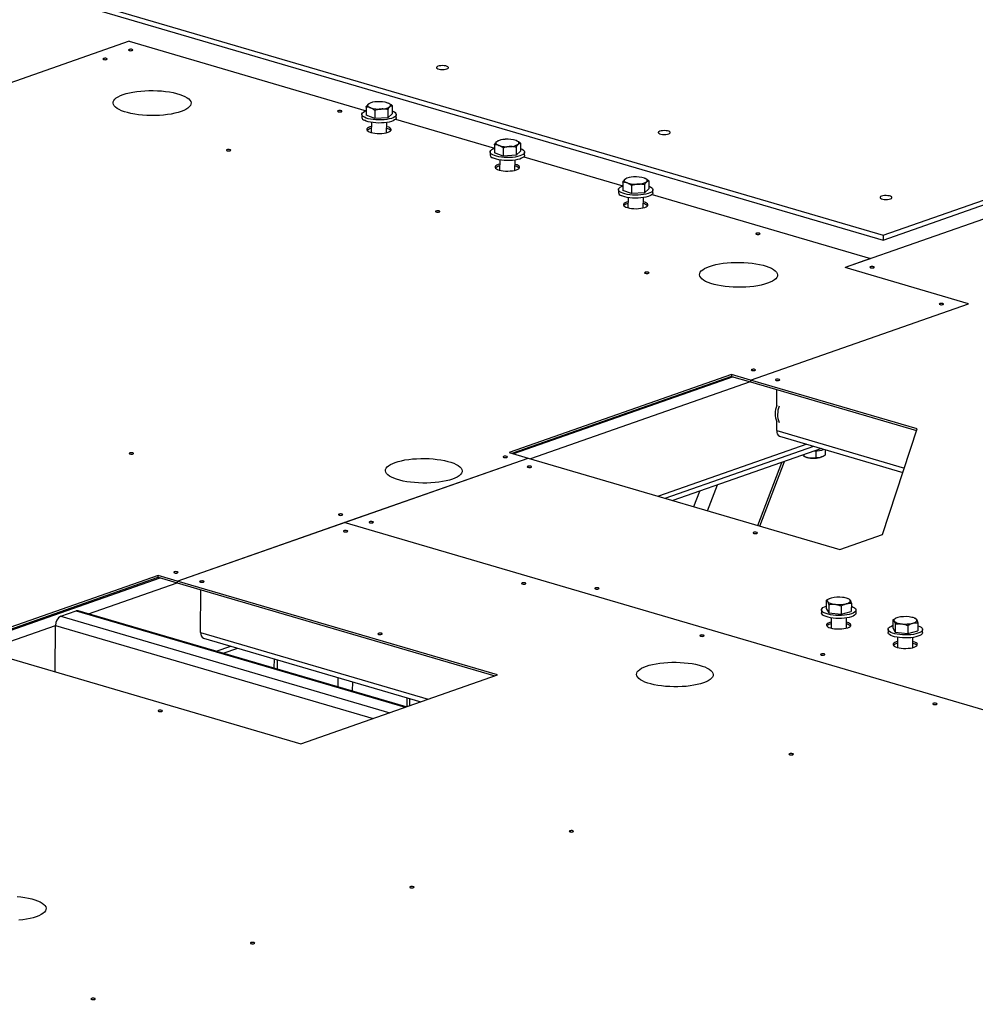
# Model space of a CAD drawing. Header units: millimetres. Extents: x 5 to 589, y 5 to 415.
# Tile 11 of 126: x 170 to 194, y 70 to 94. Entities that reach past the tile are written whole.
import ezdxf

# ---------------------------------------------------------------- set-up
doc = ezdxf.new("R2010")
doc.units = ezdxf.units.MM
doc.layers.add('TRAIT-FORT', color=4, linetype='Continuous', lineweight=25)

msp = doc.modelspace()

# ---------------------------------------------------------------- linework, layer by layer
at = {"layer": 'TRAIT-FORT', "color": 4, "linetype": 'Continuous', "lineweight": 25}
for p, q in [((138.53, 104.468), (191.521, 88.938)), ((138.529, 104.346), (191.52, 88.816)), ((191.52, 88.816), (216.335, 97.517)), ((191.521, 88.938), (216.336, 97.639)), ((207.605, 94.101), (190.558, 88.123)), ((172.503, 93.831), (125.031, 77.186)), ((172.503, 93.831), (178.476, 92.081)), ((178.571, 92.27), (178.561, 92.265)), ((179.043, 92.267), (179.042, 92.267)), ((179.135, 92.208), (179.134, 92.004)), ((178.369, 91.987), (178.369, 91.911)), ((178.477, 92.171), (178.476, 91.967)), ((178.695, 91.884), (178.476, 91.967)), ((178.696, 92.089), (178.695, 91.884)), ((179.025, 92.107), (179.024, 91.903)), ((179.024, 91.903), (179.134, 92.004)), ((179.24, 91.906), (179.24, 91.983)), ((178.61, 91.785), (178.609, 91.528)), ((179.024, 91.903), (178.695, 91.884)), ((178.996, 91.526), (178.997, 91.783)), ((179.218, 91.863), (181.713, 91.132)), ((181.714, 91.223), (181.713, 91.018)), ((181.808, 91.321), (181.798, 91.317)), ((182.28, 91.318), (182.279, 91.319)), ((182.372, 91.26), (182.371, 91.055)), ((181.606, 91.039), (181.606, 90.962)), ((181.932, 90.936), (181.713, 91.018)), ((181.933, 91.14), (181.932, 90.936)), ((182.261, 90.954), (181.932, 90.936)), ((182.262, 91.159), (182.261, 90.954)), ((182.261, 90.954), (182.371, 91.055)), ((182.477, 90.958), (182.477, 91.034)), ((181.847, 90.836), (181.846, 90.579)), ((182.233, 90.577), (182.234, 90.834)), ((182.455, 90.915), (184.95, 90.183)), ((184.951, 90.274), (184.95, 90.069)), ((185.045, 90.373), (185.035, 90.368)), ((185.499, 90.21), (185.498, 90.005)), ((185.517, 90.37), (185.516, 90.37)), ((185.609, 90.311), (185.608, 90.106)), ((184.843, 90.09), (184.843, 90.014)), ((185.169, 89.987), (184.95, 90.069)), ((185.17, 90.192), (185.169, 89.987)), ((185.498, 90.005), (185.169, 89.987)), ((185.498, 90.005), (185.608, 90.106)), ((185.692, 89.966), (191.205, 88.35)), ((185.714, 90.009), (185.714, 90.085)), ((185.084, 89.888), (185.083, 89.631)), ((185.47, 89.629), (185.471, 89.885)), ((191.521, 88.938), (191.52, 88.816)), ((191.205, 88.35), (190.558, 88.123)), ((193.675, 87.21), (190.558, 88.123)), ((190.558, 88.123), (190.558, 88.123)), ((193.675, 87.21), (190.558, 88.123)), ((188.173, 85.28), (193.675, 87.21)), ((188.173, 85.28), (193.675, 87.21)), ((193.675, 87.21), (193.675, 87.21)), ((187.693, 85.421), (182.083, 83.454)), ((187.693, 85.375), (182.154, 83.433)), ((187.738, 85.362), (182.199, 83.42)), ((188.167, 85.236), (182.628, 83.294)), ((188.173, 85.28), (187.693, 85.421)), ((187.693, 85.421), (187.693, 85.375)), ((187.693, 85.375), (188.172, 85.235)), ((188.173, 85.28), (188.172, 85.235)), ((188.173, 85.28), (188.172, 85.235)), ((188.172, 85.235), (192.365, 84.006)), ((188.172, 85.235), (188.172, 85.235)), ((192.379, 84.048), (188.173, 85.28)), ((188.837, 84.642), (188.84, 85.039)), ((188.834, 84.006), (188.835, 84.226)), ((188.834, 84.006), (192.056, 83.062)), ((191.506, 81.387), (192.379, 84.048)), ((188.909, 83.866), (192.02, 82.954)), ((189.598, 83.664), (185.85, 82.35)), ((186.024, 82.299), (189.772, 83.613)), ((189.965, 83.556), (186.217, 82.242)), ((189.821, 83.497), (189.82, 83.326)), ((190.06, 83.528), (190.06, 83.391)), ((173.715, 80.211), (182.562, 83.313)), ((177.923, 81.687), (182.562, 83.313)), ((182.083, 83.454), (182.562, 83.313)), ((182.562, 83.313), (190.427, 81.008)), ((182.562, 83.313), (182.562, 83.313)), ((189.505, 83.369), (189.49, 83.39)), ((189.521, 83.361), (189.515, 83.364)), ((189.515, 83.363), (189.549, 83.347)), ((189.521, 83.401), (189.521, 83.361)), ((189.971, 83.345), (189.988, 83.353)), ((188.356, 81.615), (188.962, 83.204)), ((188.413, 81.599), (189.034, 83.23)), ((187.093, 81.985), (187.341, 82.636)), ((186.744, 82.088), (186.893, 82.479)), ((173.715, 80.211), (177.923, 81.687)), ((219.405, 69.53), (177.923, 81.687)), ((177.923, 81.687), (177.923, 81.687)), ((219.405, 69.53), (177.923, 81.687)), ((190.427, 81.008), (191.506, 81.387)), ((173.236, 80.352), (168.273, 78.611)), ((168.344, 78.591), (173.235, 80.306)), ((168.389, 78.577), (173.281, 80.292)), ((173.235, 80.306), (173.236, 80.352)), ((173.235, 80.306), (173.715, 80.165)), ((173.715, 80.211), (173.236, 80.352)), ((171.476, 79.384), (173.709, 80.167)), ((173.715, 80.211), (173.715, 80.165)), ((181.796, 77.843), (173.715, 80.211)), ((173.715, 80.211), (173.715, 80.165)), ((173.715, 80.165), (173.715, 80.165)), ((173.715, 80.165), (181.724, 77.818)), ((174.304, 78.912), (174.31, 79.991)), ((190.167, 79.767), (190.16, 79.764)), ((190.662, 79.753), (190.638, 79.764)), ((190.085, 79.724), (190.084, 79.519)), ((190.084, 79.519), (190.147, 79.413)), ((190.148, 79.618), (190.147, 79.413)), ((190.464, 79.581), (190.463, 79.376)), ((190.718, 79.65), (190.717, 79.445)), ((170.775, 79.321), (171.163, 79.457)), ((170.775, 79.321), (179.074, 76.889)), ((171.163, 79.457), (179.463, 77.025)), ((179.491, 77.035), (171.217, 79.46)), ((189.965, 79.484), (189.965, 79.408)), ((190.147, 79.413), (190.463, 79.376)), ((190.206, 79.282), (190.205, 79.025)), ((190.463, 79.376), (190.717, 79.445)), ((190.592, 79.023), (190.593, 79.28)), ((190.836, 79.403), (190.836, 79.48)), ((191.845, 79.275), (191.839, 79.272)), ((192.341, 79.261), (192.316, 79.272)), ((168.818, 78.452), (170.644, 79.092)), ((170.638, 77.918), (170.644, 79.092)), ((170.644, 79.092), (178.659, 76.743)), ((191.764, 79.232), (191.763, 79.027)), ((191.763, 79.027), (191.825, 78.921)), ((191.826, 79.126), (191.825, 78.921)), ((192.143, 79.089), (192.141, 78.884)), ((192.397, 79.158), (192.396, 78.953)), ((174.304, 78.912), (180.045, 77.229)), ((174.379, 78.771), (179.861, 77.165)), ((191.644, 78.993), (191.643, 78.916)), ((191.825, 78.921), (192.141, 78.884)), ((191.884, 78.79), (191.883, 78.533)), ((192.141, 78.884), (192.396, 78.953)), ((192.27, 78.531), (192.272, 78.788)), ((192.514, 78.911), (192.515, 78.988)), ((174.698, 78.439), (175.068, 78.569)), ((174.872, 78.388), (175.243, 78.518)), ((168.752, 78.471), (176.833, 76.103)), ((176.155, 78.251), (176.154, 78.013)), ((176.24, 77.988), (176.241, 78.226)), ((176.833, 76.103), (181.796, 77.843)), ((177.774, 77.538), (177.775, 77.776)), ((178.138, 77.431), (178.139, 77.669)), ((179.514, 77.043), (179.515, 77.266)), ((179.58, 77.066), (179.581, 77.247)), ((179.581, 77.234), (179.588, 77.245))]:
    msp.add_line(p, q, dxfattribs=at)
at = {"layer": 'TRAIT-FORT', "color": 4, "linetype": 'Continuous', "lineweight": 25, "flags": 128}
for points in [[(172.498, 93.624), (172.487, 93.619), (172.484, 93.612), (172.489, 93.605), (172.502, 93.6), (172.52, 93.596), (172.541, 93.595), (172.562, 93.596), (172.579, 93.601), (172.59, 93.606), (172.593, 93.613), (172.588, 93.62), (172.575, 93.625), (172.557, 93.629), (172.536, 93.63), (172.515, 93.628), (172.498, 93.624)], [(171.85, 93.397), (171.84, 93.392), (171.836, 93.385), (171.842, 93.378), (171.855, 93.373), (171.873, 93.369), (171.894, 93.368), (171.915, 93.37), (171.932, 93.374), (171.943, 93.379), (171.946, 93.386), (171.941, 93.393), (171.928, 93.398), (171.91, 93.402), (171.888, 93.403), (171.868, 93.401), (171.85, 93.397)], [(180.29, 93.202), (180.266, 93.19), (180.253, 93.177), (180.252, 93.164), (180.264, 93.15), (180.286, 93.138), (180.319, 93.129), (180.357, 93.123), (180.4, 93.12), (180.443, 93.122), (180.482, 93.127), (180.516, 93.136), (180.54, 93.147), (180.553, 93.16), (180.553, 93.174), (180.542, 93.187), (180.519, 93.199), (180.487, 93.209), (180.448, 93.215), (180.406, 93.217), (180.363, 93.216), (180.323, 93.21), (180.29, 93.202)], [(172.347, 92.488), (172.422, 92.512), (172.506, 92.533), (172.595, 92.55), (172.691, 92.565), (172.791, 92.576), (172.894, 92.584), (173, 92.588), (173.106, 92.588), (173.213, 92.585), (173.317, 92.578), (173.419, 92.567), (173.517, 92.553), (173.609, 92.536), (173.696, 92.516), (173.775, 92.492), (173.846, 92.467), (173.908, 92.439), (173.96, 92.409), (174.002, 92.377), (174.033, 92.344), (174.053, 92.311), (174.062, 92.277), (174.059, 92.243), (174.044, 92.209), (174.018, 92.176), (173.981, 92.144), (173.934, 92.114), (173.876, 92.086), (173.81, 92.059), (173.734, 92.036), (173.651, 92.015), (173.561, 91.997), (173.466, 91.982), (173.366, 91.971), (173.262, 91.963), (173.157, 91.959), (173.05, 91.959), (172.944, 91.962), (172.839, 91.969), (172.738, 91.98), (172.64, 91.994), (172.547, 92.011), (172.461, 92.032), (172.381, 92.055), (172.31, 92.081), (172.248, 92.109), (172.196, 92.139), (172.154, 92.17), (172.123, 92.203), (172.103, 92.237), (172.095, 92.271), (172.098, 92.305), (172.112, 92.338), (172.138, 92.371), (172.175, 92.403), (172.223, 92.433), (172.28, 92.462), (172.347, 92.488)], [(178.532, 92.246), (178.522, 92.234), (178.517, 92.222), (178.516, 92.21), (178.521, 92.198), (178.531, 92.186), (178.545, 92.175), (178.564, 92.164), (178.587, 92.155)], [(179.08, 92.182), (179.091, 92.194), (179.096, 92.206), (179.096, 92.218), (179.091, 92.23), (179.082, 92.242), (179.068, 92.253), (179.049, 92.264), (179.026, 92.274)], [(177.773, 92.078), (177.762, 92.073), (177.759, 92.066), (177.764, 92.059), (177.777, 92.054), (177.795, 92.05), (177.817, 92.049), (177.837, 92.051), (177.854, 92.055), (177.865, 92.06), (177.868, 92.067), (177.863, 92.074), (177.85, 92.079), (177.832, 92.083), (177.811, 92.084), (177.79, 92.082), (177.773, 92.078)], [(178.434, 91.914), (178.401, 91.935), (178.38, 91.957), (178.37, 91.98), (178.372, 92.003), (178.386, 92.025), (178.411, 92.047), (178.447, 92.066), (178.476, 92.078)], [(179.135, 92.074), (179.176, 92.056), (179.209, 92.035), (179.23, 92.013), (179.24, 91.99), (179.238, 91.967), (179.224, 91.945), (179.199, 91.924), (179.163, 91.904), (179.117, 91.886), (179.063, 91.871), (179.001, 91.86), (178.935, 91.851), (178.865, 91.847), (178.793, 91.846), (178.721, 91.849), (178.652, 91.855), (178.587, 91.865), (178.528, 91.879), (178.476, 91.895), (178.434, 91.914), (178.434, 91.914)], [(179.24, 91.906), (179.237, 91.891), (179.224, 91.869), (179.198, 91.847), (179.162, 91.827), (179.117, 91.81), (179.062, 91.795), (179.001, 91.783), (178.934, 91.775), (178.864, 91.77), (178.792, 91.769), (178.721, 91.772), (178.652, 91.779), (178.587, 91.789), (178.528, 91.802), (178.476, 91.819), (178.433, 91.838)], [(178.61, 91.68), (178.575, 91.67), (178.539, 91.654), (178.514, 91.637), (178.5, 91.619), (178.497, 91.599), (178.506, 91.58), (178.526, 91.562), (178.557, 91.546), (178.598, 91.531), (178.646, 91.52), (178.701, 91.511), (178.759, 91.506), (178.819, 91.505), (178.878, 91.508), (178.935, 91.514), (178.986, 91.524), (179.031, 91.536), (179.066, 91.552), (179.092, 91.569), (179.106, 91.587), (179.109, 91.607), (179.1, 91.626), (179.079, 91.644), (179.048, 91.661), (179.008, 91.675), (178.997, 91.678)], [(185.885, 91.562), (185.861, 91.551), (185.848, 91.538), (185.847, 91.524), (185.859, 91.511), (185.881, 91.499), (185.913, 91.489), (185.952, 91.483), (185.995, 91.481), (186.038, 91.482), (186.077, 91.487), (186.11, 91.496), (186.134, 91.507), (186.147, 91.521), (186.148, 91.534), (186.137, 91.548), (186.114, 91.56), (186.082, 91.569), (186.043, 91.575), (186.001, 91.578), (185.958, 91.576), (185.918, 91.571), (185.885, 91.562)], [(181.769, 91.297), (181.759, 91.286), (181.754, 91.274), (181.753, 91.262), (181.758, 91.25), (181.768, 91.238), (181.782, 91.226), (181.801, 91.216), (181.824, 91.206)], [(182.317, 91.234), (182.328, 91.245), (182.333, 91.257), (182.333, 91.27), (182.328, 91.282), (182.319, 91.293), (182.305, 91.305), (182.286, 91.315), (182.263, 91.325)], [(174.968, 91.095), (174.957, 91.089), (174.954, 91.082), (174.959, 91.076), (174.972, 91.07), (174.99, 91.066), (175.011, 91.065), (175.032, 91.067), (175.049, 91.071), (175.06, 91.077), (175.063, 91.084), (175.058, 91.09), (175.045, 91.096), (175.027, 91.099), (175.006, 91.1), (174.985, 91.099), (174.968, 91.095)], [(181.671, 90.965), (181.638, 90.986), (181.617, 91.008), (181.607, 91.031), (181.609, 91.054), (181.623, 91.077), (181.648, 91.098), (181.684, 91.118), (181.713, 91.129)], [(182.477, 90.958), (182.474, 90.942), (182.461, 90.92), (182.435, 90.898), (182.399, 90.879), (182.354, 90.861), (182.299, 90.846), (182.238, 90.835), (182.171, 90.826), (182.101, 90.822), (182.029, 90.821), (181.958, 90.824), (181.889, 90.83), (181.824, 90.84), (181.765, 90.854), (181.713, 90.87), (181.67, 90.889)], [(182.372, 91.126), (182.413, 91.107), (182.446, 91.087), (182.467, 91.065), (182.477, 91.042), (182.475, 91.019), (182.461, 90.996), (182.436, 90.975), (182.4, 90.955), (182.354, 90.938), (182.3, 90.923), (182.238, 90.911), (182.172, 90.903), (182.102, 90.898), (182.03, 90.897), (181.958, 90.9), (181.889, 90.907), (181.824, 90.917), (181.765, 90.93), (181.713, 90.947), (181.671, 90.965), (181.671, 90.965)], [(181.847, 90.732), (181.812, 90.721), (181.776, 90.706), (181.751, 90.689), (181.737, 90.67), (181.734, 90.651), (181.743, 90.632), (181.763, 90.614), (181.794, 90.597), (181.835, 90.583), (181.883, 90.571), (181.938, 90.562), (181.996, 90.558), (182.056, 90.556), (182.115, 90.559), (182.172, 90.565), (182.223, 90.575), (182.268, 90.588), (182.303, 90.603), (182.329, 90.62), (182.343, 90.639), (182.346, 90.658), (182.337, 90.677), (182.316, 90.695), (182.285, 90.712), (182.245, 90.726), (182.234, 90.729)], [(185.006, 90.349), (184.996, 90.337), (184.991, 90.325), (184.99, 90.313), (184.995, 90.301), (185.005, 90.289), (185.019, 90.278), (185.038, 90.267), (185.061, 90.257)], [(185.554, 90.285), (185.565, 90.297), (185.57, 90.309), (185.57, 90.321), (185.565, 90.333), (185.556, 90.345), (185.542, 90.356), (185.523, 90.367), (185.5, 90.377)], [(184.908, 90.017), (184.875, 90.037), (184.854, 90.059), (184.844, 90.082), (184.846, 90.105), (184.86, 90.128), (184.885, 90.149), (184.921, 90.169), (184.95, 90.181)], [(185.714, 90.009), (185.711, 89.994), (185.698, 89.971), (185.672, 89.95), (185.636, 89.93), (185.591, 89.913), (185.536, 89.898), (185.475, 89.886), (185.408, 89.878), (185.338, 89.873), (185.266, 89.872), (185.195, 89.875), (185.126, 89.882), (185.061, 89.892), (185.002, 89.905), (184.95, 89.922), (184.907, 89.94)], [(185.609, 90.177), (185.65, 90.159), (185.683, 90.138), (185.704, 90.116), (185.714, 90.093), (185.712, 90.07), (185.698, 90.048), (185.673, 90.026), (185.637, 90.006), (185.591, 89.989), (185.537, 89.974), (185.475, 89.962), (185.409, 89.954), (185.339, 89.949), (185.267, 89.948), (185.195, 89.951), (185.126, 89.958), (185.061, 89.968), (185.002, 89.982), (184.95, 89.998), (184.908, 90.017), (184.908, 90.017)], [(185.084, 89.783), (185.049, 89.773), (185.013, 89.757), (184.988, 89.74), (184.974, 89.721), (184.971, 89.702), (184.98, 89.683), (185, 89.665), (185.031, 89.648), (185.072, 89.634), (185.12, 89.622), (185.175, 89.614), (185.233, 89.609), (185.293, 89.608), (185.352, 89.61), (185.409, 89.617), (185.46, 89.626), (185.505, 89.639), (185.54, 89.654), (185.566, 89.672), (185.58, 89.69), (185.583, 89.709), (185.574, 89.728), (185.553, 89.747), (185.522, 89.763), (185.482, 89.778), (185.471, 89.781)], [(191.48, 89.923), (191.456, 89.911), (191.443, 89.898), (191.442, 89.884), (191.453, 89.871), (191.476, 89.859), (191.508, 89.85), (191.547, 89.843), (191.59, 89.841), (191.633, 89.843), (191.672, 89.848), (191.705, 89.857), (191.729, 89.868), (191.742, 89.881), (191.743, 89.895), (191.732, 89.908), (191.709, 89.92), (191.677, 89.929), (191.638, 89.936), (191.595, 89.938), (191.553, 89.937), (191.513, 89.931), (191.48, 89.923)], [(180.243, 89.549), (180.232, 89.543), (180.229, 89.536), (180.234, 89.53), (180.247, 89.524), (180.265, 89.521), (180.287, 89.519), (180.307, 89.521), (180.324, 89.525), (180.335, 89.531), (180.338, 89.538), (180.333, 89.544), (180.32, 89.55), (180.302, 89.553), (180.281, 89.555), (180.26, 89.553), (180.243, 89.549)], [(188.323, 88.987), (188.312, 88.981), (188.309, 88.974), (188.314, 88.967), (188.327, 88.962), (188.346, 88.958), (188.367, 88.957), (188.388, 88.959), (188.405, 88.963), (188.416, 88.969), (188.419, 88.975), (188.413, 88.982), (188.401, 88.988), (188.382, 88.991), (188.361, 88.992), (188.34, 88.991), (188.323, 88.987)], [(187.141, 88.152), (187.217, 88.176), (187.3, 88.197), (187.39, 88.215), (187.485, 88.229), (187.585, 88.241), (187.689, 88.248), (187.794, 88.252), (187.901, 88.253), (188.007, 88.249), (188.111, 88.242), (188.213, 88.232), (188.311, 88.218), (188.404, 88.2), (188.49, 88.18), (188.569, 88.157), (188.64, 88.131), (188.702, 88.103), (188.755, 88.073), (188.797, 88.042), (188.828, 88.009), (188.848, 87.975), (188.856, 87.941), (188.853, 87.907), (188.839, 87.873), (188.813, 87.84), (188.776, 87.809), (188.728, 87.778), (188.671, 87.75), (188.604, 87.724), (188.528, 87.7), (188.445, 87.679), (188.355, 87.661), (188.26, 87.647), (188.16, 87.635), (188.056, 87.628), (187.951, 87.624), (187.844, 87.623), (187.738, 87.627), (187.634, 87.634), (187.532, 87.644), (187.434, 87.658), (187.341, 87.676), (187.255, 87.696), (187.176, 87.719), (187.105, 87.745), (187.043, 87.773), (186.99, 87.803), (186.949, 87.835), (186.917, 87.867), (186.898, 87.901), (186.889, 87.935), (186.892, 87.969), (186.907, 88.003), (186.932, 88.036), (186.969, 88.067), (187.017, 88.098), (187.074, 88.126), (187.141, 88.152)], [(185.518, 88.003), (185.507, 87.997), (185.504, 87.99), (185.509, 87.984), (185.522, 87.978), (185.54, 87.975), (185.562, 87.974), (185.582, 87.975), (185.6, 87.979), (185.61, 87.985), (185.614, 87.992), (185.608, 87.998), (185.595, 88.004), (185.577, 88.008), (185.556, 88.009), (185.535, 88.007), (185.518, 88.003)], [(191.201, 88.143), (191.19, 88.138), (191.187, 88.131), (191.192, 88.124), (191.205, 88.119), (191.223, 88.115), (191.244, 88.114), (191.265, 88.115), (191.282, 88.119), (191.293, 88.125), (191.296, 88.132), (191.291, 88.139), (191.278, 88.144), (191.26, 88.148), (191.238, 88.149), (191.218, 88.147), (191.201, 88.143)], [(192.951, 87.214), (192.94, 87.208), (192.937, 87.201), (192.942, 87.194), (192.955, 87.189), (192.973, 87.185), (192.995, 87.184), (193.015, 87.186), (193.032, 87.19), (193.043, 87.196), (193.046, 87.202), (193.041, 87.209), (193.028, 87.215), (193.01, 87.218), (192.989, 87.219), (192.968, 87.218), (192.951, 87.214)], [(188.204, 85.549), (188.193, 85.543), (188.19, 85.537), (188.195, 85.53), (188.208, 85.524), (188.226, 85.521), (188.247, 85.52), (188.268, 85.521), (188.285, 85.525), (188.296, 85.531), (188.299, 85.538), (188.294, 85.544), (188.281, 85.55), (188.263, 85.554), (188.242, 85.555), (188.221, 85.553), (188.204, 85.549)], [(188.815, 85.3), (188.804, 85.295), (188.801, 85.288), (188.806, 85.281), (188.819, 85.276), (188.838, 85.272), (188.859, 85.271), (188.88, 85.273), (188.897, 85.277), (188.908, 85.282), (188.911, 85.289), (188.905, 85.296), (188.893, 85.301), (188.874, 85.305), (188.853, 85.306), (188.832, 85.304), (188.815, 85.3)], [(172.517, 83.444), (172.506, 83.439), (172.503, 83.432), (172.508, 83.425), (172.521, 83.42), (172.54, 83.416), (172.561, 83.415), (172.582, 83.416), (172.599, 83.42), (172.61, 83.426), (172.613, 83.433), (172.607, 83.44), (172.595, 83.445), (172.576, 83.449), (172.555, 83.45), (172.534, 83.448), (172.517, 83.444)], [(179.214, 83.204), (179.288, 83.227), (179.37, 83.248), (179.458, 83.266), (179.552, 83.28), (179.651, 83.291), (179.752, 83.299), (179.856, 83.303), (179.961, 83.303), (180.065, 83.3), (180.168, 83.293), (180.268, 83.282), (180.365, 83.268), (180.456, 83.251), (180.541, 83.231), (180.619, 83.209), (180.689, 83.183), (180.75, 83.156), (180.801, 83.126), (180.842, 83.095), (180.873, 83.063), (180.892, 83.03), (180.901, 82.996), (180.898, 82.963), (180.883, 82.93), (180.858, 82.897), (180.822, 82.866), (180.775, 82.836), (180.718, 82.808), (180.653, 82.783), (180.578, 82.759), (180.497, 82.739), (180.408, 82.721), (180.314, 82.707), (180.216, 82.696), (180.114, 82.688), (180.01, 82.684), (179.906, 82.684), (179.801, 82.687), (179.698, 82.694), (179.598, 82.704), (179.502, 82.718), (179.411, 82.735), (179.326, 82.755), (179.248, 82.778), (179.178, 82.803), (179.117, 82.831), (179.066, 82.861), (179.024, 82.892), (178.994, 82.924), (178.974, 82.957), (178.966, 82.99), (178.969, 83.024), (178.983, 83.057), (179.009, 83.089), (179.045, 83.121), (179.092, 83.15), (179.148, 83.178), (179.214, 83.204)], [(181.946, 83.355), (181.935, 83.349), (181.932, 83.342), (181.937, 83.336), (181.95, 83.33), (181.969, 83.327), (181.99, 83.325), (182.01, 83.327), (182.028, 83.331), (182.039, 83.337), (182.042, 83.344), (182.036, 83.35), (182.024, 83.356), (182.005, 83.359), (181.984, 83.361), (181.963, 83.359), (181.946, 83.355)], [(189.971, 83.345), (189.968, 83.344), (189.931, 83.331)], [(182.558, 83.106), (182.547, 83.1), (182.544, 83.094), (182.549, 83.087), (182.562, 83.081), (182.58, 83.078), (182.601, 83.077), (182.622, 83.078), (182.639, 83.082), (182.65, 83.088), (182.653, 83.095), (182.648, 83.102), (182.635, 83.107), (182.617, 83.111), (182.595, 83.112), (182.575, 83.11), (182.558, 83.106)], [(177.792, 81.898), (177.781, 81.893), (177.778, 81.886), (177.784, 81.879), (177.796, 81.874), (177.815, 81.87), (177.836, 81.869), (177.857, 81.871), (177.874, 81.875), (177.885, 81.88), (177.888, 81.887), (177.883, 81.894), (177.87, 81.899), (177.851, 81.903), (177.83, 81.904), (177.809, 81.902), (177.792, 81.898)], [(178.566, 81.707), (178.555, 81.701), (178.552, 81.694), (178.557, 81.687), (178.57, 81.682), (178.588, 81.678), (178.609, 81.677), (178.63, 81.679), (178.647, 81.683), (178.658, 81.688), (178.661, 81.695), (178.656, 81.702), (178.643, 81.707), (178.625, 81.711), (178.603, 81.712), (178.583, 81.711), (178.566, 81.707)], [(177.918, 81.48), (177.907, 81.474), (177.904, 81.467), (177.91, 81.46), (177.922, 81.455), (177.941, 81.451), (177.962, 81.45), (177.983, 81.452), (178, 81.456), (178.011, 81.462), (178.014, 81.468), (178.008, 81.475), (177.996, 81.48), (177.977, 81.484), (177.956, 81.485), (177.935, 81.484), (177.918, 81.48)], [(188.252, 81.437), (188.241, 81.432), (188.238, 81.425), (188.244, 81.418), (188.256, 81.413), (188.275, 81.409), (188.296, 81.408), (188.317, 81.409), (188.334, 81.413), (188.345, 81.419), (188.348, 81.426), (188.343, 81.433), (188.33, 81.438), (188.311, 81.442), (188.29, 81.443), (188.269, 81.441), (188.252, 81.437)], [(173.638, 80.442), (173.628, 80.436), (173.624, 80.429), (173.63, 80.423), (173.643, 80.417), (173.661, 80.414), (173.682, 80.412), (173.703, 80.414), (173.72, 80.418), (173.731, 80.424), (173.734, 80.431), (173.729, 80.437), (173.716, 80.443), (173.698, 80.446), (173.676, 80.448), (173.656, 80.446), (173.638, 80.442)], [(174.293, 80.208), (174.282, 80.203), (174.279, 80.196), (174.284, 80.189), (174.297, 80.184), (174.316, 80.18), (174.337, 80.179), (174.357, 80.181), (174.375, 80.185), (174.386, 80.19), (174.389, 80.197), (174.383, 80.204), (174.371, 80.209), (174.352, 80.213), (174.331, 80.214), (174.31, 80.212), (174.293, 80.208)], [(182.414, 80.162), (182.403, 80.156), (182.4, 80.149), (182.405, 80.143), (182.418, 80.137), (182.437, 80.134), (182.458, 80.133), (182.478, 80.134), (182.496, 80.138), (182.507, 80.144), (182.51, 80.151), (182.504, 80.157), (182.492, 80.163), (182.473, 80.167), (182.452, 80.168), (182.431, 80.166), (182.414, 80.162)], [(184.26, 80.038), (184.249, 80.032), (184.246, 80.025), (184.252, 80.018), (184.264, 80.013), (184.283, 80.009), (184.304, 80.008), (184.325, 80.01), (184.342, 80.014), (184.353, 80.02), (184.356, 80.026), (184.351, 80.033), (184.338, 80.039), (184.319, 80.042), (184.298, 80.043), (184.277, 80.042), (184.26, 80.038)], [(190.213, 79.783), (190.186, 79.774), (190.162, 79.765), (190.143, 79.754), (190.128, 79.743), (190.118, 79.732), (190.112, 79.72), (190.112, 79.707), (190.117, 79.695)], [(190.687, 79.727), (190.678, 79.739), (190.664, 79.75), (190.645, 79.761), (190.622, 79.771), (190.595, 79.779), (190.566, 79.787), (190.533, 79.793), (190.498, 79.798)], [(190.718, 79.576), (190.722, 79.574), (190.766, 79.556), (190.8, 79.536), (190.823, 79.514), (190.835, 79.491), (190.835, 79.468), (190.823, 79.445), (190.799, 79.424), (190.765, 79.404), (190.72, 79.386), (190.667, 79.37), (190.607, 79.358), (190.541, 79.349), (190.471, 79.344), (190.4, 79.343), (190.328, 79.345), (190.258, 79.351), (190.192, 79.361), (190.132, 79.374), (190.08, 79.389), (190.035, 79.408), (190.001, 79.428), (189.978, 79.45), (189.967, 79.473), (189.967, 79.496), (189.979, 79.519), (190.002, 79.54), (190.037, 79.56), (190.081, 79.578), (190.085, 79.579)], [(190.117, 79.695), (190.126, 79.684), (190.14, 79.672), (190.159, 79.662), (190.182, 79.652), (190.208, 79.643), (190.238, 79.635), (190.271, 79.629), (190.306, 79.624)], [(190.591, 79.64), (190.618, 79.648), (190.642, 79.658), (190.661, 79.668), (190.676, 79.679), (190.686, 79.691), (190.691, 79.703), (190.692, 79.715), (190.687, 79.727)], [(190.836, 79.403), (190.834, 79.392), (190.822, 79.369), (190.799, 79.347), (190.764, 79.327), (190.72, 79.309), (190.667, 79.294), (190.606, 79.282), (190.541, 79.273), (190.471, 79.268), (190.399, 79.266), (190.327, 79.269), (190.258, 79.275), (190.192, 79.284), (190.132, 79.297), (190.079, 79.313), (190.035, 79.331), (190.001, 79.352), (189.978, 79.374), (189.966, 79.397), (189.965, 79.408)], [(191.891, 79.291), (191.864, 79.282), (191.841, 79.273), (191.821, 79.262), (191.806, 79.251), (191.796, 79.24), (191.791, 79.228), (191.791, 79.216), (191.795, 79.203)], [(192.366, 79.235), (192.356, 79.247), (192.342, 79.258), (192.323, 79.269), (192.301, 79.279), (192.274, 79.288), (192.244, 79.295), (192.211, 79.302), (192.176, 79.307)], [(190.205, 79.177), (190.171, 79.167), (190.135, 79.151), (190.11, 79.134), (190.095, 79.116), (190.093, 79.096), (190.102, 79.077), (190.122, 79.059), (190.153, 79.042), (190.194, 79.028), (190.242, 79.016), (190.296, 79.008), (190.355, 79.003), (190.415, 79.002), (190.474, 79.005), (190.531, 79.011), (190.582, 79.02), (190.626, 79.033), (190.662, 79.049), (190.687, 79.066), (190.702, 79.084), (190.705, 79.104), (190.696, 79.123), (190.675, 79.141), (190.644, 79.157), (190.604, 79.172), (190.593, 79.175)], [(192.396, 79.084), (192.4, 79.083), (192.444, 79.064), (192.478, 79.044), (192.502, 79.022), (192.513, 78.999), (192.513, 78.976), (192.501, 78.953), (192.477, 78.932), (192.443, 78.912), (192.399, 78.894), (192.346, 78.879), (192.285, 78.866), (192.219, 78.857), (192.15, 78.852), (192.078, 78.851), (192.006, 78.853), (191.937, 78.859), (191.871, 78.869), (191.811, 78.882), (191.758, 78.898), (191.714, 78.916), (191.68, 78.936), (191.657, 78.958), (191.645, 78.981), (191.645, 79.004), (191.657, 79.027), (191.681, 79.048), (191.715, 79.068), (191.76, 79.086), (191.763, 79.088)], [(191.795, 79.203), (191.805, 79.192), (191.819, 79.18), (191.838, 79.17), (191.86, 79.16), (191.887, 79.151), (191.917, 79.143), (191.95, 79.137), (191.984, 79.132)], [(192.27, 79.148), (192.297, 79.156), (192.32, 79.166), (192.34, 79.176), (192.354, 79.187), (192.365, 79.199), (192.37, 79.211), (192.37, 79.223), (192.366, 79.235)], [(178.789, 78.891), (178.778, 78.885), (178.775, 78.878), (178.78, 78.872), (178.793, 78.866), (178.811, 78.862), (178.833, 78.861), (178.853, 78.863), (178.87, 78.867), (178.881, 78.873), (178.884, 78.88), (178.879, 78.886), (178.866, 78.892), (178.848, 78.895), (178.827, 78.896), (178.806, 78.895), (178.789, 78.891)], [(186.91, 78.844), (186.899, 78.839), (186.896, 78.832), (186.901, 78.825), (186.914, 78.82), (186.932, 78.816), (186.954, 78.815), (186.974, 78.817), (186.991, 78.821), (187.002, 78.826), (187.005, 78.833), (187, 78.84), (186.987, 78.845), (186.969, 78.849), (186.948, 78.85), (186.927, 78.848), (186.91, 78.844)], [(192.514, 78.911), (192.513, 78.9), (192.501, 78.877), (192.477, 78.855), (192.443, 78.835), (192.398, 78.817), (192.345, 78.802), (192.285, 78.79), (192.219, 78.781), (192.149, 78.776), (192.078, 78.774), (192.006, 78.777), (191.936, 78.783), (191.87, 78.792), (191.81, 78.805), (191.758, 78.821), (191.713, 78.84), (191.679, 78.86), (191.656, 78.882), (191.645, 78.905), (191.643, 78.916)], [(191.884, 78.685), (191.849, 78.675), (191.814, 78.66), (191.788, 78.642), (191.774, 78.624), (191.771, 78.604), (191.78, 78.585), (191.8, 78.567), (191.832, 78.551), (191.872, 78.536), (191.92, 78.525), (191.975, 78.516), (192.033, 78.511), (192.093, 78.51), (192.153, 78.513), (192.209, 78.519), (192.26, 78.529), (192.305, 78.541), (192.34, 78.557), (192.366, 78.574), (192.38, 78.593), (192.383, 78.612), (192.374, 78.631), (192.354, 78.649), (192.322, 78.666), (192.282, 78.68), (192.271, 78.683)], [(189.955, 78.369), (189.944, 78.363), (189.941, 78.356), (189.946, 78.349), (189.959, 78.344), (189.977, 78.34), (189.999, 78.339), (190.019, 78.341), (190.037, 78.345), (190.047, 78.351), (190.051, 78.357), (190.045, 78.364), (190.032, 78.37), (190.014, 78.373), (189.993, 78.374), (189.972, 78.373), (189.955, 78.369)], [(185.548, 78.063), (185.622, 78.086), (185.704, 78.107), (185.793, 78.124), (185.886, 78.139), (185.985, 78.15), (186.087, 78.157), (186.19, 78.161), (186.295, 78.162), (186.4, 78.158), (186.503, 78.151), (186.603, 78.141), (186.699, 78.127), (186.79, 78.11), (186.875, 78.09), (186.953, 78.067), (187.023, 78.042), (187.084, 78.014), (187.135, 77.985), (187.176, 77.954), (187.207, 77.922), (187.227, 77.889), (187.235, 77.855), (187.232, 77.822), (187.218, 77.788), (187.192, 77.756), (187.156, 77.725), (187.109, 77.695), (187.053, 77.667), (186.987, 77.641), (186.913, 77.618), (186.831, 77.597), (186.742, 77.58), (186.649, 77.565), (186.55, 77.554), (186.448, 77.547), (186.345, 77.543), (186.24, 77.543), (186.135, 77.546), (186.033, 77.553), (185.932, 77.563), (185.836, 77.577), (185.745, 77.594), (185.66, 77.614), (185.582, 77.637), (185.512, 77.662), (185.451, 77.69), (185.4, 77.719), (185.359, 77.75), (185.328, 77.783), (185.308, 77.816), (185.3, 77.849), (185.303, 77.883), (185.317, 77.916), (185.343, 77.948), (185.379, 77.979), (185.426, 78.009), (185.482, 78.037), (185.548, 78.063)], [(192.784, 77.123), (192.774, 77.117), (192.77, 77.11), (192.776, 77.104), (192.789, 77.098), (192.807, 77.094), (192.828, 77.093), (192.849, 77.095), (192.866, 77.099), (192.877, 77.105), (192.88, 77.112), (192.875, 77.118), (192.862, 77.124), (192.844, 77.127), (192.822, 77.128), (192.802, 77.127), (192.784, 77.123)], [(173.243, 76.946), (173.232, 76.941), (173.229, 76.934), (173.235, 76.927), (173.247, 76.922), (173.266, 76.918), (173.287, 76.917), (173.308, 76.918), (173.325, 76.922), (173.336, 76.928), (173.339, 76.935), (173.334, 76.942), (173.321, 76.947), (173.302, 76.951), (173.281, 76.952), (173.26, 76.95), (173.243, 76.946)], [(189.159, 75.852), (189.148, 75.846), (189.145, 75.839), (189.151, 75.832), (189.163, 75.827), (189.182, 75.823), (189.203, 75.822), (189.224, 75.824), (189.241, 75.828), (189.252, 75.834), (189.255, 75.84), (189.25, 75.847), (189.237, 75.853), (189.218, 75.856), (189.197, 75.857), (189.176, 75.856), (189.159, 75.852)], [(183.614, 73.907), (183.603, 73.901), (183.6, 73.895), (183.605, 73.888), (183.618, 73.882), (183.636, 73.879), (183.657, 73.878), (183.678, 73.879), (183.695, 73.883), (183.706, 73.889), (183.709, 73.896), (183.704, 73.903), (183.691, 73.908), (183.673, 73.912), (183.652, 73.913), (183.631, 73.911), (183.614, 73.907)], [(179.593, 72.497), (179.582, 72.492), (179.579, 72.485), (179.584, 72.478), (179.597, 72.473), (179.615, 72.469), (179.637, 72.468), (179.657, 72.469), (179.675, 72.474), (179.685, 72.479), (179.689, 72.486), (179.683, 72.493), (179.67, 72.498), (179.652, 72.502), (179.631, 72.503), (179.61, 72.501), (179.593, 72.497)], [(169.672, 72.25), (169.772, 72.239), (169.868, 72.226), (169.959, 72.209), (170.044, 72.189), (170.122, 72.166), (170.192, 72.14), (170.253, 72.113), (170.304, 72.083), (170.345, 72.052), (170.376, 72.02), (170.396, 71.987), (170.404, 71.954), (170.401, 71.92), (170.387, 71.887), (170.361, 71.854), (170.325, 71.823), (170.278, 71.793), (170.222, 71.765), (170.156, 71.74), (170.082, 71.716), (170, 71.696), (169.911, 71.678), (169.818, 71.664), (169.719, 71.653)], [(175.572, 71.088), (175.561, 71.082), (175.558, 71.075), (175.564, 71.068), (175.576, 71.063), (175.595, 71.059), (175.616, 71.058), (175.637, 71.06), (175.654, 71.064), (175.665, 71.07), (175.668, 71.076), (175.663, 71.083), (175.65, 71.088), (175.631, 71.092), (175.61, 71.093), (175.589, 71.092), (175.572, 71.088)], [(171.552, 69.678), (171.541, 69.672), (171.538, 69.665), (171.543, 69.658), (171.556, 69.653), (171.574, 69.649), (171.595, 69.648), (171.616, 69.65), (171.633, 69.654), (171.644, 69.66), (171.647, 69.666), (171.642, 69.673), (171.629, 69.679), (171.611, 69.682), (171.589, 69.683), (171.569, 69.682), (171.552, 69.678)]]:
    msp.add_lwpolyline(points, dxfattribs=at)
at = {"layer": 'TRAIT-FORT', "color": 4, "linetype": 'Continuous', "lineweight": 25}
for centre, radius, start, end in [((178.742, 91.906), 0.4, 88.6682, 121.7145), ((178.807, 91.585), 0.723, 72.3536, 94.3785), ((178.87, 92.523), 0.4, 268.6682, 301.7145), ((178.806, 92.843), 0.723, 252.3536, 274.3785), ((178.46, 91.926), 0.0921, 189.1955, 253.2169), ((178.639, 91.445), 0.192, 98.8883, 134.4011), ((178.966, 91.445), 0.189, 44.673, 80.7552), ((181.979, 90.957), 0.4, 88.6682, 121.7145), ((182.043, 91.895), 0.723, 252.3536, 274.3785), ((182.044, 90.637), 0.723, 72.3536, 94.3785), ((182.107, 91.574), 0.4, 268.6682, 301.7145), ((181.697, 90.977), 0.0921, 189.1955, 253.2169), ((181.876, 90.496), 0.192, 98.8883, 134.4011), ((182.203, 90.497), 0.189, 44.673, 80.7552), ((185.216, 90.008), 0.4, 88.6682, 121.7145), ((185.28, 90.946), 0.723, 252.3536, 274.3785), ((185.281, 89.688), 0.723, 72.3536, 94.3785), ((185.344, 90.626), 0.4, 268.6682, 301.7145), ((184.934, 90.029), 0.0921, 189.1955, 253.2169), ((185.113, 89.547), 0.192, 98.8883, 134.4011), ((185.44, 89.548), 0.189, 44.673, 80.7552), ((189.366, 84.431), 0.569, 158.2786, 201.0802), ((189.426, 84.413), 0.569, 158.2786, 201.0802), ((188.967, 83.987), 0.134, 171.8378, 244.4274), ((189.795, 84.239), 0.744, 269.7751, 288.8526), ((189.767, 83.972), 0.662, 250.7621, 284.367), ((190.399, 79.002), 0.803, 82.9273, 103.4242), ((190.405, 80.421), 0.803, 262.9273, 283.4242), ((170.891, 79.103), 0.247, 118.0647, 182.5308), ((171.194, 79.378), 0.0849, 74.1987, 110.8884), ((192.077, 78.51), 0.803, 82.9273, 103.4242), ((190.235, 78.941), 0.192, 98.8883, 134.4011), ((190.562, 78.942), 0.189, 44.673, 80.7552), ((192.083, 79.929), 0.803, 262.9273, 283.4242), ((174.437, 78.893), 0.134, 171.8378, 244.4274), ((191.913, 78.45), 0.192, 98.8883, 134.4011), ((192.24, 78.451), 0.189, 44.673, 80.7552)]:
    msp.add_arc(centre, radius, start, end, dxfattribs=at)
for points, knots in [([(178.477, 92.171), (178.481, 92.179), (178.49, 92.194), (178.504, 92.214), (178.518, 92.232), (178.527, 92.241), (178.532, 92.246)], [0, 0, 0, 0, 0.247269, 0.495363, 0.746874, 1, 1, 1, 1]), ([(178.532, 92.246), (178.533, 92.247), (178.539, 92.252), (178.549, 92.259), (178.557, 92.263), (178.561, 92.265)], [0, 0, 0, 0, 0.135836, 0.581329, 1, 1, 1, 1]), ([(179.025, 92.107), (179.03, 92.115), (179.039, 92.13), (179.052, 92.15), (179.066, 92.168), (179.076, 92.178), (179.08, 92.182)], [0, 0, 0, 0, 0.247269, 0.495363, 0.746874, 1, 1, 1, 1]), ([(179.135, 92.208), (179.128, 92.214), (179.114, 92.225), (179.093, 92.239), (179.071, 92.253), (179.048, 92.265), (179.033, 92.271), (179.026, 92.274)], [0, 0, 0, 0, 0.194733, 0.394387, 0.59459, 0.796857, 1, 1, 1, 1]), ([(179.08, 92.182), (179.082, 92.184), (179.087, 92.189), (179.097, 92.196), (179.114, 92.205), (179.127, 92.207), (179.135, 92.208)], [0, 0, 0, 0, 0.070068, 0.299868, 0.530929, 1, 1, 1, 1]), ([(178.587, 92.155), (178.578, 92.157), (178.563, 92.163), (178.541, 92.168), (178.519, 92.17), (178.498, 92.172), (178.484, 92.171), (178.477, 92.171)], [0, 0, 0, 0, 0.219086, 0.412836, 0.607273, 0.803423, 1, 1, 1, 1]), ([(178.696, 92.089), (178.689, 92.094), (178.675, 92.105), (178.653, 92.12), (178.631, 92.134), (178.609, 92.145), (178.594, 92.152), (178.587, 92.155)], [0, 0, 0, 0, 0.194733, 0.394387, 0.59459, 0.796857, 1, 1, 1, 1]), ([(178.861, 92.123), (178.857, 92.122), (178.84, 92.121), (178.811, 92.118), (178.759, 92.108), (178.721, 92.097), (178.696, 92.089)], [0, 0, 0, 0, 0.070068, 0.299868, 0.530929, 1, 1, 1, 1]), ([(179.025, 92.107), (179.012, 92.11), (178.985, 92.116), (178.945, 92.121), (178.903, 92.124), (178.875, 92.123), (178.861, 92.123)], [0, 0, 0, 0, 0.247269, 0.495363, 0.746874, 1, 1, 1, 1]), ([(181.714, 91.223), (181.718, 91.23), (181.727, 91.245), (181.741, 91.266), (181.755, 91.284), (181.764, 91.293), (181.769, 91.297)], [0, 0, 0, 0, 0.247269, 0.495363, 0.746874, 1, 1, 1, 1]), ([(181.824, 91.206), (181.815, 91.209), (181.8, 91.214), (181.778, 91.219), (181.756, 91.222), (181.735, 91.223), (181.721, 91.223), (181.714, 91.223)], [0, 0, 0, 0, 0.219086, 0.412836, 0.607273, 0.803423, 1, 1, 1, 1]), ([(181.769, 91.297), (181.77, 91.299), (181.776, 91.304), (181.786, 91.311), (181.794, 91.315), (181.798, 91.317)], [0, 0, 0, 0, 0.135836, 0.581329, 1, 1, 1, 1]), ([(181.933, 91.14), (181.926, 91.146), (181.912, 91.157), (181.89, 91.172), (181.868, 91.185), (181.846, 91.197), (181.831, 91.203), (181.824, 91.206)], [0, 0, 0, 0, 0.194733, 0.394387, 0.59459, 0.796857, 1, 1, 1, 1]), ([(182.262, 91.159), (182.267, 91.166), (182.276, 91.182), (182.289, 91.202), (182.303, 91.22), (182.313, 91.229), (182.317, 91.234)], [0, 0, 0, 0, 0.247269, 0.495363, 0.746874, 1, 1, 1, 1]), ([(182.372, 91.26), (182.365, 91.265), (182.351, 91.276), (182.33, 91.291), (182.308, 91.304), (182.285, 91.316), (182.27, 91.322), (182.263, 91.325)], [0, 0, 0, 0, 0.194733, 0.394387, 0.59459, 0.796857, 1, 1, 1, 1]), ([(182.317, 91.234), (182.319, 91.235), (182.324, 91.24), (182.334, 91.247), (182.351, 91.256), (182.364, 91.258), (182.372, 91.26)], [0, 0, 0, 0, 0.070068, 0.299868, 0.530929, 1, 1, 1, 1]), ([(182.098, 91.174), (182.094, 91.174), (182.077, 91.173), (182.048, 91.169), (181.996, 91.16), (181.958, 91.148), (181.933, 91.14)], [0, 0, 0, 0, 0.070068, 0.299868, 0.530929, 1, 1, 1, 1]), ([(182.262, 91.159), (182.249, 91.162), (182.222, 91.167), (182.182, 91.172), (182.14, 91.175), (182.112, 91.175), (182.098, 91.174)], [0, 0, 0, 0, 0.247269, 0.495363, 0.746874, 1, 1, 1, 1]), ([(184.951, 90.274), (184.955, 90.281), (184.964, 90.297), (184.978, 90.317), (184.992, 90.335), (185.001, 90.344), (185.006, 90.349)], [0, 0, 0, 0, 0.247269, 0.495363, 0.746874, 1, 1, 1, 1]), ([(185.061, 90.257), (185.052, 90.26), (185.037, 90.265), (185.015, 90.27), (184.993, 90.273), (184.972, 90.274), (184.958, 90.274), (184.951, 90.274)], [0, 0, 0, 0, 0.219086, 0.412836, 0.607273, 0.803423, 1, 1, 1, 1]), ([(185.006, 90.349), (185.007, 90.35), (185.013, 90.355), (185.023, 90.362), (185.031, 90.366), (185.035, 90.368)], [0, 0, 0, 0, 0.135836, 0.581329, 1, 1, 1, 1]), ([(185.17, 90.192), (185.163, 90.197), (185.149, 90.208), (185.128, 90.223), (185.105, 90.236), (185.083, 90.248), (185.068, 90.254), (185.061, 90.257)], [0, 0, 0, 0, 0.194733, 0.394387, 0.59459, 0.796857, 1, 1, 1, 1]), ([(185.335, 90.225), (185.331, 90.225), (185.314, 90.224), (185.285, 90.221), (185.233, 90.211), (185.195, 90.199), (185.17, 90.192)], [0, 0, 0, 0, 0.070068, 0.299868, 0.530929, 1, 1, 1, 1]), ([(185.499, 90.21), (185.486, 90.213), (185.459, 90.218), (185.419, 90.224), (185.377, 90.227), (185.349, 90.226), (185.335, 90.225)], [0, 0, 0, 0, 0.247269, 0.495363, 0.746874, 1, 1, 1, 1]), ([(185.499, 90.21), (185.504, 90.218), (185.513, 90.233), (185.526, 90.253), (185.54, 90.271), (185.55, 90.28), (185.554, 90.285)], [0, 0, 0, 0, 0.247269, 0.495363, 0.746874, 1, 1, 1, 1]), ([(185.609, 90.311), (185.602, 90.316), (185.588, 90.327), (185.567, 90.342), (185.545, 90.356), (185.523, 90.367), (185.507, 90.374), (185.5, 90.377)], [0, 0, 0, 0, 0.194733, 0.394387, 0.59459, 0.796857, 1, 1, 1, 1]), ([(185.554, 90.285), (185.556, 90.286), (185.561, 90.291), (185.571, 90.298), (185.588, 90.308), (185.601, 90.31), (185.609, 90.311)], [0, 0, 0, 0, 0.070068, 0.299868, 0.530929, 1, 1, 1, 1]), ([(189.521, 83.361), (189.547, 83.351), (189.599, 83.331), (189.677, 83.317), (189.752, 83.316), (189.797, 83.323), (189.82, 83.326)], [0, 0, 0, 0, 0.2646049, 0.5349477, 0.7653431, 1, 1, 1, 1]), ([(189.82, 83.326), (189.851, 83.325), (189.901, 83.323), (189.974, 83.345), (190.023, 83.369), (190.051, 83.386), (190.06, 83.391)], [0, 0, 0, 0, 0.385549, 0.637642, 0.896546, 1, 1, 1, 1]), ([(190.085, 79.724), (190.096, 79.73), (190.116, 79.742), (190.141, 79.756), (190.156, 79.762), (190.16, 79.764)], [0, 0, 0, 0, 0.41717, 0.835732, 1, 1, 1, 1]), ([(190.085, 79.724), (190.088, 79.723), (190.093, 79.721), (190.101, 79.716), (190.109, 79.708), (190.114, 79.7), (190.117, 79.695)], [0, 0, 0, 0, 0.247269, 0.495363, 0.746874, 1, 1, 1, 1]), ([(190.117, 79.695), (190.117, 79.694), (190.121, 79.689), (190.126, 79.677), (190.133, 79.66), (190.141, 79.64), (190.145, 79.625), (190.148, 79.618)], [0, 0, 0, 0, 0.070056, 0.299813, 0.530831, 0.765026, 1, 1, 1, 1]), ([(190.148, 79.618), (190.158, 79.62), (190.178, 79.623), (190.209, 79.626), (190.241, 79.627), (190.273, 79.627), (190.295, 79.625), (190.306, 79.624)], [0, 0, 0, 0, 0.1947331, 0.3943865, 0.5945898, 0.7968571, 1, 1, 1, 1]), ([(190.306, 79.624), (190.318, 79.622), (190.34, 79.619), (190.372, 79.612), (190.403, 79.603), (190.434, 79.593), (190.454, 79.585), (190.464, 79.581)], [0, 0, 0, 0, 0.219086, 0.412836, 0.607273, 0.803423, 1, 1, 1, 1]), ([(190.464, 79.581), (190.474, 79.587), (190.495, 79.6), (190.527, 79.616), (190.559, 79.63), (190.58, 79.637), (190.591, 79.64)], [0, 0, 0, 0, 0.247269, 0.495363, 0.746874, 1, 1, 1, 1]), ([(190.591, 79.64), (190.594, 79.641), (190.606, 79.644), (190.626, 79.647), (190.65, 79.65), (190.681, 79.652), (190.703, 79.651), (190.718, 79.65)], [0, 0, 0, 0, 0.070057, 0.272063, 0.456849, 0.637533, 1, 1, 1, 1]), ([(190.662, 79.753), (190.663, 79.753), (190.666, 79.752), (190.671, 79.748), (190.679, 79.74), (190.685, 79.731), (190.687, 79.727)], [0, 0, 0, 0, 0.064207, 0.372636, 0.685315, 1, 1, 1, 1]), ([(190.687, 79.727), (190.688, 79.726), (190.691, 79.72), (190.697, 79.709), (190.704, 79.692), (190.711, 79.672), (190.716, 79.657), (190.718, 79.65)], [0, 0, 0, 0, 0.070056, 0.299813, 0.530831, 0.765026, 1, 1, 1, 1]), ([(191.764, 79.232), (191.774, 79.238), (191.795, 79.251), (191.82, 79.264), (191.835, 79.27), (191.839, 79.272)], [0, 0, 0, 0, 0.41717, 0.835732, 1, 1, 1, 1]), ([(191.764, 79.232), (191.766, 79.231), (191.771, 79.23), (191.779, 79.224), (191.787, 79.216), (191.792, 79.208), (191.795, 79.203)], [0, 0, 0, 0, 0.247269, 0.495363, 0.746874, 1, 1, 1, 1]), ([(191.795, 79.203), (191.796, 79.202), (191.799, 79.197), (191.805, 79.185), (191.812, 79.168), (191.819, 79.148), (191.824, 79.133), (191.826, 79.126)], [0, 0, 0, 0, 0.070056, 0.299813, 0.530831, 0.765026, 1, 1, 1, 1]), ([(191.826, 79.126), (191.836, 79.128), (191.857, 79.131), (191.888, 79.134), (191.92, 79.136), (191.952, 79.135), (191.974, 79.133), (191.984, 79.132)], [0, 0, 0, 0, 0.1947331, 0.3943865, 0.5945898, 0.7968571, 1, 1, 1, 1]), ([(191.984, 79.132), (191.996, 79.13), (192.018, 79.127), (192.051, 79.12), (192.082, 79.111), (192.112, 79.101), (192.132, 79.093), (192.143, 79.089)], [0, 0, 0, 0, 0.219086, 0.412836, 0.607273, 0.803423, 1, 1, 1, 1]), ([(192.143, 79.089), (192.153, 79.095), (192.173, 79.108), (192.205, 79.124), (192.237, 79.138), (192.259, 79.145), (192.27, 79.148)], [0, 0, 0, 0, 0.247269, 0.495363, 0.746874, 1, 1, 1, 1]), ([(192.27, 79.148), (192.273, 79.149), (192.284, 79.152), (192.304, 79.156), (192.328, 79.158), (192.359, 79.16), (192.382, 79.159), (192.397, 79.158)], [0, 0, 0, 0, 0.070057, 0.272063, 0.456849, 0.637533, 1, 1, 1, 1]), ([(192.34, 79.261), (192.341, 79.261), (192.344, 79.26), (192.35, 79.256), (192.358, 79.248), (192.363, 79.239), (192.366, 79.235)], [0, 0, 0, 0, 0.064207, 0.372636, 0.685315, 1, 1, 1, 1]), ([(192.366, 79.235), (192.366, 79.234), (192.37, 79.228), (192.375, 79.217), (192.382, 79.2), (192.39, 79.18), (192.394, 79.165), (192.397, 79.158)], [0, 0, 0, 0, 0.070056, 0.299813, 0.530831, 0.765026, 1, 1, 1, 1])]:
    msp.add_open_spline(points, degree=3, knots=knots, dxfattribs=at)

doc.saveas('drawing.dxf')
